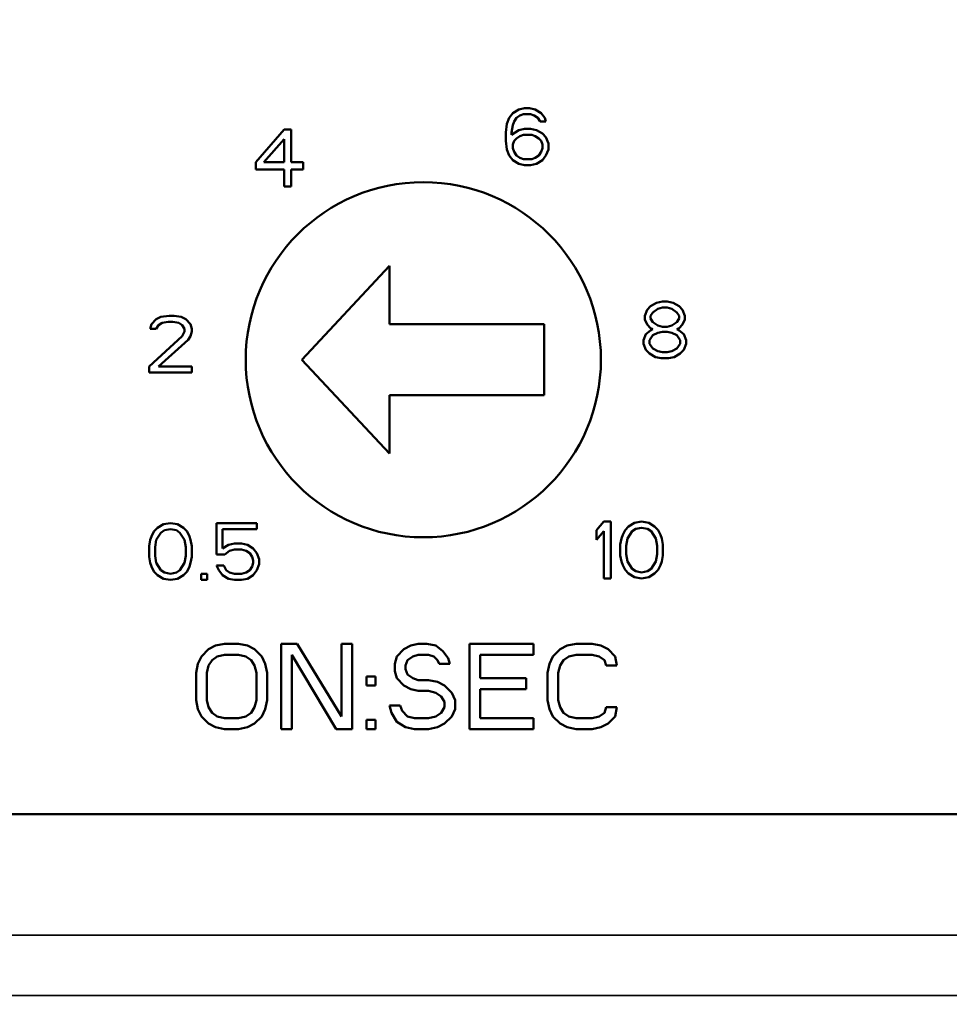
# Model space of a CAD drawing. Header units: inches. Extents: x 1 to 271, y 5 to 171.
# Tile 41 of 256: x 47.294 to 47.949, y 97.558 to 98.251. Entities that reach past the tile are written whole.
import ezdxf

# ---------------------------------------------------------------- set-up
doc = ezdxf.new("R2010")
doc.units = ezdxf.units.IN
doc.header["$LTSCALE"] = 8
doc.header["$MEASUREMENT"] = 0
for name, color, linetype, lineweight in [('Dimension (ANSI)', 7, 'Continuous', 25), ('Visible (ANSI)', 7, 'Continuous', 50), ('Visible Narrow (ANSI)', 7, 'Continuous', 35)]:
    doc.layers.add(name, color=color, linetype=linetype, lineweight=lineweight)
doc.styles.add('Dimension Text', font='tahoma.ttf')
doc.dimstyles.new('Dual Dimension', dxfattribs={"dimscale": 8, "dimtxt": 0.12, "dimasz": 0.098425, "dimexe": 0.125, "dimexo": 0.0625, "dimgap": 0.031496, "dimtad": 0, "dimtih": 1, "dimtoh": 1, "dimrnd": 1e-08, "dimzin": 4, "dimdsep": 46, "dimtxsty": 'Dimension Text', "dimcen": 0.09, "dimdle": 0.393701, "dimclrd": 256, "dimclre": 256, "dimclrt": 256, "dimadec": 0, "dimazin": 1, "dimtfac": 1, "dimtofl": 0, "dimtmove": 0, "dimatfit": 3, "dimfxl": 1, "dimtolj": 1, "dimtzin": 4, "dimlwd": -1, "dimlwe": -1, "dimarcsym": 0})

# ---------------------------------------------------------------- blocks, each defined once
blk = doc.blocks.new('*D13')
at = {"layer": 'Defpoints', "color": 0, "transparency": 16777216}
for p in [(72.33256, 121.67057), (17.7607, 87.09157), (44.42256, 87.09157)]:
    blk.add_point(p, dxfattribs=at)
at = {"layer": 'Dimension (ANSI)', "transparency": 16777216}
for p, q in [((71.83256, 121.67057), (16.7607, 121.67057)), ((17.7607, 120.88317), (17.7607, 106.53628)), ((17.7607, 87.87898), (17.7607, 102.22587)), ((43.92256, 87.09157), (16.7607, 87.09157))]:
    blk.add_line(p, q, dxfattribs=at)
for points in [[(17.62946, 120.88317), (17.89193, 120.88317), (17.7607, 121.67057)], [(17.62946, 87.87898), (17.89193, 87.87898), (17.7607, 87.09157)]]:
    blk.add_solid(points, dxfattribs=at)
at = {"layer": 'Dimension (ANSI)', "transparency": 16777216, "insert": (17.7607, 104.38107), "char_height": 0.96, "attachment_point": 5, "style": 'Dimension Text'}
blk.add_mtext('\\A1;{\\H3.0x;(}\\S34.58^ 878.3 mm;{\\H3.0x;)}', dxfattribs=at)

msp = doc.modelspace()

# ---------------------------------------------------------------- linework, layer by layer
at = {"layer": 'Visible (ANSI)'}
for p, q in [((47.64156, 98.18517), (47.63906, 98.18177)), ((47.64572, 98.18772), (47.64156, 98.18517)), ((47.64989, 98.18857), (47.64572, 98.18772)), ((47.64656, 98.18347), (47.64906, 98.18432)), ((47.64906, 98.18432), (47.65406, 98.18432)), ((47.65322, 98.18857), (47.64989, 98.18857)), ((47.65739, 98.18772), (47.65322, 98.18857)), ((47.65406, 98.18432), (47.65656, 98.18347)), ((47.66156, 98.18517), (47.65739, 98.18772)), ((47.66406, 98.18177), (47.66156, 98.18517)), ((47.63739, 98.17751), (47.63656, 98.17155)), ((47.63906, 98.18177), (47.63739, 98.17751)), ((47.64156, 98.17666), (47.64239, 98.17921)), ((47.64239, 98.17921), (47.64406, 98.18177)), ((47.64406, 98.18177), (47.64656, 98.18347)), ((47.65656, 98.18347), (47.65906, 98.18177)), ((47.65906, 98.18177), (47.66072, 98.17921)), ((47.66072, 98.17921), (47.66489, 98.17921)), ((47.66489, 98.17921), (47.66406, 98.18177)), ((47.48056, 98.17357), (47.46056, 98.15059)), ((47.48556, 98.17357), (47.48056, 98.17357)), ((47.48556, 98.15059), (47.48556, 98.17357)), ((47.63656, 98.17155), (47.63656, 98.16559)), ((47.64072, 98.17155), (47.64156, 98.17666)), ((47.64572, 98.17325), (47.64072, 98.16985)), ((47.64072, 98.16985), (47.64072, 98.17155)), ((47.64989, 98.17411), (47.64572, 98.17325)), ((47.65406, 98.17411), (47.64989, 98.17411)), ((47.65822, 98.17325), (47.65406, 98.17411)), ((47.66239, 98.1707), (47.65822, 98.17325)), ((47.66489, 98.16815), (47.66239, 98.1707)), ((47.46639, 98.15059), (47.48056, 98.16677)), ((47.48056, 98.16677), (47.48056, 98.15059)), ((47.63656, 98.16559), (47.63739, 98.15964)), ((47.64156, 98.16304), (47.64239, 98.16559)), ((47.64156, 98.16049), (47.64156, 98.16304)), ((47.64239, 98.16559), (47.64406, 98.1673)), ((47.64406, 98.1673), (47.64656, 98.169)), ((47.64656, 98.169), (47.64906, 98.16985)), ((47.64906, 98.16985), (47.65489, 98.16985)), ((47.65489, 98.16985), (47.65739, 98.169)), ((47.65739, 98.169), (47.65989, 98.1673)), ((47.65989, 98.1673), (47.66156, 98.16559)), ((47.66156, 98.16559), (47.66239, 98.16304)), ((47.66239, 98.16304), (47.66239, 98.16049)), ((47.66656, 98.16389), (47.66489, 98.16815)), ((47.66656, 98.15964), (47.66656, 98.16389)), ((47.63739, 98.15964), (47.63906, 98.15538)), ((47.64239, 98.15794), (47.64156, 98.16049)), ((47.64406, 98.15538), (47.64239, 98.15794)), ((47.66156, 98.15794), (47.65989, 98.15538)), ((47.66239, 98.16049), (47.66156, 98.15794)), ((47.66489, 98.15538), (47.66656, 98.15964)), ((47.46056, 98.15059), (47.46056, 98.14549)), ((47.48056, 98.15059), (47.46639, 98.15059)), ((47.49389, 98.15059), (47.48556, 98.15059)), ((47.49389, 98.14549), (47.49389, 98.15059)), ((47.63906, 98.15538), (47.64156, 98.15198)), ((47.64156, 98.15198), (47.64572, 98.14942)), ((47.64656, 98.15368), (47.64406, 98.15538)), ((47.64572, 98.14942), (47.64989, 98.14857)), ((47.64906, 98.15283), (47.64656, 98.15368)), ((47.65489, 98.15283), (47.64906, 98.15283)), ((47.65406, 98.14857), (47.65822, 98.14942)), ((47.65739, 98.15368), (47.65489, 98.15283)), ((47.65989, 98.15538), (47.65739, 98.15368)), ((47.65822, 98.14942), (47.66239, 98.15198)), ((47.66239, 98.15198), (47.66489, 98.15538)), ((47.46056, 98.14549), (47.48056, 98.14549)), ((47.48056, 98.14549), (47.48056, 98.13357)), ((47.48556, 98.14549), (47.49389, 98.14549)), ((47.48556, 98.13357), (47.48556, 98.14549)), ((47.64989, 98.14857), (47.65406, 98.14857)), ((47.48056, 98.13357), (47.48556, 98.13357)), ((47.55464, 98.07757), (47.49314, 98.01157)), ((47.55464, 98.03657), (47.55464, 98.07757)), ((47.74689, 98.05257), (47.74272, 98.05172)), ((47.75022, 98.05257), (47.74689, 98.05257)), ((47.75439, 98.05172), (47.75022, 98.05257)), ((47.73606, 98.04662), (47.73439, 98.04236)), ((47.73856, 98.04917), (47.73606, 98.04662)), ((47.74272, 98.05172), (47.73856, 98.04917)), ((47.74022, 98.04491), (47.74356, 98.04747)), ((47.74356, 98.04747), (47.74689, 98.04832)), ((47.74689, 98.04832), (47.75022, 98.04832)), ((47.75022, 98.04832), (47.75356, 98.04747)), ((47.75356, 98.04747), (47.75689, 98.04491)), ((47.75856, 98.04917), (47.75439, 98.05172)), ((47.76106, 98.04662), (47.75856, 98.04917)), ((47.76272, 98.04236), (47.76106, 98.04662)), ((47.39056, 98.04002), (47.38722, 98.03662)), ((47.39389, 98.04172), (47.39056, 98.04002)), ((47.39972, 98.04257), (47.39389, 98.04172)), ((47.39472, 98.03747), (47.39889, 98.03832)), ((47.39889, 98.03832), (47.40222, 98.03832)), ((47.40306, 98.04257), (47.39972, 98.04257)), ((47.40222, 98.03832), (47.40639, 98.03747)), ((47.40806, 98.04172), (47.40306, 98.04257)), ((47.41139, 98.04002), (47.40806, 98.04172)), ((47.41472, 98.03662), (47.41139, 98.04002)), ((47.73439, 98.04236), (47.73439, 98.03981)), ((47.73439, 98.03981), (47.73606, 98.0364)), ((47.73856, 98.04236), (47.74022, 98.04491)), ((47.73856, 98.04066), (47.73856, 98.04236)), ((47.74022, 98.03811), (47.73856, 98.04066)), ((47.75689, 98.04491), (47.75856, 98.04236)), ((47.75856, 98.04066), (47.75689, 98.03811)), ((47.75856, 98.04236), (47.75856, 98.04066)), ((47.76106, 98.0364), (47.76272, 98.03981)), ((47.76272, 98.03981), (47.76272, 98.04236)), ((47.38722, 98.03662), (47.38639, 98.03321)), ((47.38639, 98.03321), (47.39056, 98.03321)), ((47.39056, 98.03321), (47.39222, 98.03577)), ((47.39222, 98.03577), (47.39472, 98.03747)), ((47.40639, 98.03747), (47.40889, 98.03577)), ((47.40889, 98.03577), (47.41056, 98.03321)), ((47.41056, 98.03151), (47.40889, 98.02811)), ((47.41056, 98.03321), (47.41056, 98.03151)), ((47.41556, 98.03321), (47.41472, 98.03662)), ((47.41472, 98.02811), (47.41556, 98.03151)), ((47.41556, 98.03151), (47.41556, 98.03321)), ((47.66364, 98.03657), (47.55464, 98.03657)), ((47.66364, 98.03657), (47.66364, 97.98657)), ((47.73856, 98.03215), (47.73522, 98.02959)), ((47.73606, 98.0364), (47.73856, 98.03385)), ((47.73856, 98.03385), (47.74022, 98.033)), ((47.74022, 98.033), (47.73856, 98.03215)), ((47.74356, 98.03555), (47.74022, 98.03811)), ((47.74689, 98.0347), (47.74356, 98.03555)), ((47.74356, 98.03045), (47.74689, 98.0313)), ((47.75022, 98.0347), (47.74689, 98.0347)), ((47.74689, 98.0313), (47.75022, 98.0313)), ((47.75356, 98.03555), (47.75022, 98.0347)), ((47.75022, 98.0313), (47.75356, 98.03045)), ((47.75689, 98.03811), (47.75356, 98.03555)), ((47.75689, 98.033), (47.75856, 98.03385)), ((47.75856, 98.03215), (47.75689, 98.033)), ((47.75856, 98.03385), (47.76106, 98.0364)), ((47.76189, 98.02959), (47.75856, 98.03215)), ((47.40889, 98.02811), (47.38556, 98.00683)), ((47.39222, 98.00683), (47.41306, 98.02555)), ((47.41306, 98.02555), (47.41472, 98.02811)), ((47.73522, 98.02959), (47.73356, 98.02534)), ((47.73356, 98.02534), (47.73356, 98.02279)), ((47.73772, 98.02534), (47.74022, 98.02874)), ((47.73772, 98.02279), (47.73772, 98.02534)), ((47.74022, 98.02874), (47.74356, 98.03045)), ((47.75356, 98.03045), (47.75689, 98.02874)), ((47.75689, 98.02874), (47.75939, 98.02534)), ((47.75939, 98.02534), (47.75939, 98.02279)), ((47.76356, 98.02534), (47.76189, 98.02959)), ((47.76356, 98.02279), (47.76356, 98.02534)), ((47.73356, 98.02279), (47.73522, 98.01853)), ((47.73522, 98.01853), (47.73772, 98.01598)), ((47.74022, 98.01938), (47.73772, 98.02279)), ((47.74356, 98.01768), (47.74022, 98.01938)), ((47.74689, 98.01683), (47.74356, 98.01768)), ((47.75356, 98.01768), (47.75022, 98.01683)), ((47.75689, 98.01938), (47.75356, 98.01768)), ((47.75939, 98.02279), (47.75689, 98.01938)), ((47.75939, 98.01598), (47.76189, 98.01853)), ((47.76189, 98.01853), (47.76356, 98.02279)), ((47.49314, 98.01157), (47.55464, 97.94557)), ((47.73772, 98.01598), (47.74189, 98.01342)), ((47.74189, 98.01342), (47.74606, 98.01257)), ((47.74606, 98.01257), (47.75106, 98.01257)), ((47.75022, 98.01683), (47.74689, 98.01683)), ((47.75106, 98.01257), (47.75522, 98.01342)), ((47.75522, 98.01342), (47.75939, 98.01598)), ((47.38556, 98.00683), (47.38556, 98.00257)), ((47.41556, 98.00683), (47.39222, 98.00683)), ((47.41556, 98.00257), (47.41556, 98.00683)), ((47.38556, 98.00257), (47.41556, 98.00257)), ((47.55464, 97.98657), (47.66364, 97.98657)), ((47.55464, 97.94557), (47.55464, 97.98657)), ((47.39139, 97.89317), (47.38889, 97.89062)), ((47.39556, 97.89572), (47.39139, 97.89317)), ((47.40056, 97.89657), (47.39556, 97.89572)), ((47.40556, 97.89572), (47.40056, 97.89657)), ((47.40972, 97.89317), (47.40556, 97.89572)), ((47.41222, 97.89062), (47.40972, 97.89317)), ((47.43306, 97.89657), (47.43306, 97.87445)), ((47.46139, 97.89657), (47.43306, 97.89657)), ((47.46139, 97.89232), (47.46139, 97.89657)), ((47.70556, 97.89757), (47.70056, 97.89162)), ((47.71056, 97.89757), (47.70556, 97.89757)), ((47.71056, 97.85757), (47.71056, 97.89757)), ((47.72306, 97.89417), (47.72056, 97.89162)), ((47.72722, 97.89672), (47.72306, 97.89417)), ((47.73222, 97.89757), (47.72722, 97.89672)), ((47.72806, 97.89247), (47.73222, 97.89332)), ((47.73722, 97.89672), (47.73222, 97.89757)), ((47.73222, 97.89332), (47.73639, 97.89247)), ((47.74139, 97.89417), (47.73722, 97.89672)), ((47.74389, 97.89162), (47.74139, 97.89417)), ((47.38722, 97.88721), (47.38639, 97.88466)), ((47.38889, 97.89062), (47.38722, 97.88721)), ((47.39056, 97.88466), (47.39389, 97.88977)), ((47.39389, 97.88977), (47.39639, 97.89147)), ((47.39639, 97.89147), (47.40056, 97.89232)), ((47.40056, 97.89232), (47.40472, 97.89147)), ((47.40472, 97.89147), (47.40722, 97.88977)), ((47.40722, 97.88977), (47.41056, 97.88466)), ((47.41389, 97.88721), (47.41222, 97.89062)), ((47.41472, 97.88466), (47.41389, 97.88721)), ((47.43722, 97.89232), (47.46139, 97.89232)), ((47.43722, 97.8787), (47.43722, 97.89232)), ((47.70056, 97.89162), (47.70056, 97.88481)), ((47.70056, 97.88481), (47.70556, 97.89077)), ((47.70556, 97.89077), (47.70556, 97.85757)), ((47.71889, 97.88821), (47.71806, 97.88566)), ((47.72056, 97.89162), (47.71889, 97.88821)), ((47.72222, 97.88566), (47.72556, 97.89077)), ((47.72556, 97.89077), (47.72806, 97.89247)), ((47.73639, 97.89247), (47.73889, 97.89077)), ((47.73889, 97.89077), (47.74222, 97.88566)), ((47.74556, 97.88821), (47.74389, 97.89162)), ((47.74639, 97.88566), (47.74556, 97.88821)), ((47.38639, 97.88466), (47.38556, 97.8804)), ((47.38556, 97.8804), (47.38556, 97.87274)), ((47.38972, 97.87955), (47.39056, 97.88466)), ((47.38972, 97.87359), (47.38972, 97.87955)), ((47.41056, 97.88466), (47.41139, 97.87955)), ((47.41139, 97.87955), (47.41139, 97.87359)), ((47.41556, 97.8804), (47.41472, 97.88466)), ((47.41556, 97.87274), (47.41556, 97.8804)), ((47.44139, 97.88125), (47.43722, 97.8787)), ((47.44556, 97.88211), (47.44139, 97.88125)), ((47.45056, 97.88211), (47.44556, 97.88211)), ((47.45472, 97.88125), (47.45056, 97.88211)), ((47.45889, 97.8787), (47.45472, 97.88125)), ((47.71806, 97.88566), (47.71722, 97.8814)), ((47.71722, 97.8814), (47.71722, 97.87374)), ((47.72139, 97.88055), (47.72222, 97.88566)), ((47.72139, 97.87459), (47.72139, 97.88055)), ((47.74222, 97.88566), (47.74306, 97.88055)), ((47.74306, 97.88055), (47.74306, 97.87459)), ((47.74722, 97.8814), (47.74639, 97.88566)), ((47.74722, 97.87374), (47.74722, 97.8814)), ((47.38556, 97.87274), (47.38639, 97.86849)), ((47.39056, 97.86849), (47.38972, 97.87359)), ((47.41139, 97.87359), (47.41056, 97.86849)), ((47.41472, 97.86849), (47.41556, 97.87274)), ((47.43306, 97.87445), (47.43889, 97.87445)), ((47.43889, 97.87445), (47.44222, 97.877)), ((47.44222, 97.877), (47.44556, 97.87785)), ((47.44556, 97.87785), (47.45056, 97.87785)), ((47.45056, 97.87785), (47.45389, 97.877)), ((47.45389, 97.877), (47.45639, 97.8753)), ((47.45639, 97.8753), (47.45806, 97.87274)), ((47.45806, 97.87274), (47.45889, 97.87019)), ((47.46139, 97.8753), (47.45889, 97.8787)), ((47.46306, 97.87104), (47.46139, 97.8753)), ((47.71722, 97.87374), (47.71806, 97.86949)), ((47.72222, 97.86949), (47.72139, 97.87459)), ((47.74306, 97.87459), (47.74222, 97.86949)), ((47.74639, 97.86949), (47.74722, 97.87374)), ((47.38639, 97.86849), (47.38722, 97.86594)), ((47.38722, 97.86594), (47.38889, 97.86253)), ((47.39389, 97.86338), (47.39056, 97.86849)), ((47.41056, 97.86849), (47.40722, 97.86338)), ((47.41222, 97.86253), (47.41389, 97.86594)), ((47.41389, 97.86594), (47.41472, 97.86849)), ((47.43306, 97.86679), (47.43472, 97.86338)), ((47.43806, 97.86679), (47.43306, 97.86679)), ((47.43972, 97.86338), (47.43806, 97.86679)), ((47.45806, 97.86594), (47.45639, 97.86338)), ((47.45889, 97.86849), (47.45806, 97.86594)), ((47.45889, 97.87019), (47.45889, 97.86849)), ((47.46139, 97.86338), (47.46306, 97.86764)), ((47.46306, 97.86764), (47.46306, 97.87104)), ((47.71806, 97.86949), (47.71889, 97.86694)), ((47.71889, 97.86694), (47.72056, 97.86353)), ((47.72556, 97.86438), (47.72222, 97.86949)), ((47.74222, 97.86949), (47.73889, 97.86438)), ((47.74389, 97.86353), (47.74556, 97.86694)), ((47.74556, 97.86694), (47.74639, 97.86949)), ((47.38889, 97.86253), (47.39139, 97.85998)), ((47.39139, 97.85998), (47.39556, 97.85742)), ((47.39639, 97.86168), (47.39389, 97.86338)), ((47.40056, 97.86083), (47.39639, 97.86168)), ((47.40472, 97.86168), (47.40056, 97.86083)), ((47.40722, 97.86338), (47.40472, 97.86168)), ((47.40556, 97.85742), (47.40972, 97.85998)), ((47.40972, 97.85998), (47.41222, 97.86253)), ((47.42222, 97.86083), (47.42222, 97.85657)), ((47.42639, 97.86083), (47.42222, 97.86083)), ((47.42639, 97.85657), (47.42639, 97.86083)), ((47.43472, 97.86338), (47.43722, 97.85998)), ((47.43722, 97.85998), (47.44139, 97.85742)), ((47.44222, 97.86168), (47.43972, 97.86338)), ((47.44556, 97.86083), (47.44222, 97.86168)), ((47.45056, 97.86083), (47.44556, 97.86083)), ((47.45389, 97.86168), (47.45056, 97.86083)), ((47.45639, 97.86338), (47.45389, 97.86168)), ((47.45472, 97.85742), (47.45889, 97.85998)), ((47.45889, 97.85998), (47.46139, 97.86338)), ((47.72056, 97.86353), (47.72306, 97.86098)), ((47.72306, 97.86098), (47.72722, 97.85842)), ((47.72806, 97.86268), (47.72556, 97.86438)), ((47.72722, 97.85842), (47.73222, 97.85757)), ((47.73222, 97.86183), (47.72806, 97.86268)), ((47.73639, 97.86268), (47.73222, 97.86183)), ((47.73222, 97.85757), (47.73722, 97.85842)), ((47.73889, 97.86438), (47.73639, 97.86268)), ((47.73722, 97.85842), (47.74139, 97.86098)), ((47.74139, 97.86098), (47.74389, 97.86353)), ((47.39556, 97.85742), (47.40056, 97.85657)), ((47.40056, 97.85657), (47.40556, 97.85742)), ((47.42222, 97.85657), (47.42639, 97.85657)), ((47.44139, 97.85742), (47.44556, 97.85657)), ((47.44556, 97.85657), (47.45056, 97.85657)), ((47.45056, 97.85657), (47.45472, 97.85742)), ((47.70556, 97.85757), (47.71056, 97.85757)), ((47.43231, 97.8103), (47.42731, 97.80774)), ((47.43856, 97.81157), (47.43231, 97.8103)), ((47.44856, 97.81157), (47.43856, 97.81157)), ((47.45481, 97.8103), (47.44856, 97.81157)), ((47.45981, 97.80774), (47.45481, 97.8103)), ((47.47856, 97.81157), (47.47856, 97.75157)), ((47.48981, 97.81157), (47.47856, 97.81157)), ((47.52106, 97.76051), (47.48981, 97.81157)), ((47.52106, 97.81157), (47.52106, 97.76051)), ((47.52856, 97.81157), (47.52106, 97.81157)), ((47.52856, 97.75157), (47.52856, 97.81157)), ((47.56981, 97.8103), (47.56481, 97.80774)), ((47.57481, 97.81157), (47.56981, 97.8103)), ((47.58106, 97.81157), (47.57481, 97.81157)), ((47.58731, 97.8103), (47.58106, 97.81157)), ((47.59231, 97.80647), (47.58731, 97.8103)), ((47.61106, 97.81157), (47.61106, 97.75157)), ((47.65606, 97.81157), (47.61106, 97.81157)), ((47.65606, 97.80391), (47.65606, 97.81157)), ((47.67981, 97.8103), (47.67481, 97.80774)), ((47.68606, 97.81157), (47.67981, 97.8103)), ((47.69731, 97.81157), (47.68606, 97.81157)), ((47.70356, 97.8103), (47.69731, 97.81157)), ((47.70856, 97.80774), (47.70356, 97.8103)), ((47.42231, 97.80264), (47.41981, 97.79753)), ((47.42731, 97.80774), (47.42231, 97.80264)), ((47.42981, 97.80008), (47.43356, 97.80264)), ((47.43356, 97.80264), (47.43856, 97.80391)), ((47.43856, 97.80391), (47.44856, 97.80391)), ((47.44856, 97.80391), (47.45356, 97.80264)), ((47.45356, 97.80264), (47.45731, 97.80008)), ((47.46481, 97.80264), (47.45981, 97.80774)), ((47.46731, 97.79753), (47.46481, 97.80264)), ((47.48606, 97.75157), (47.48606, 97.80391)), ((47.48606, 97.80391), (47.51731, 97.75157)), ((47.55981, 97.80264), (47.55856, 97.79753)), ((47.56481, 97.80774), (47.55981, 97.80264)), ((47.56731, 97.80008), (47.57106, 97.80264)), ((47.57106, 97.80264), (47.57481, 97.80391)), ((47.57481, 97.80391), (47.58231, 97.80391)), ((47.58231, 97.80391), (47.58606, 97.80264)), ((47.58606, 97.80264), (47.58856, 97.80008)), ((47.59606, 97.80136), (47.59231, 97.80647)), ((47.61856, 97.80391), (47.65606, 97.80391)), ((47.61856, 97.78732), (47.61856, 97.80391)), ((47.66981, 97.80264), (47.66731, 97.79753)), ((47.67481, 97.80774), (47.66981, 97.80264)), ((47.67731, 97.80008), (47.68106, 97.80264)), ((47.68106, 97.80264), (47.68606, 97.80391)), ((47.68606, 97.80391), (47.69731, 97.80391)), ((47.69731, 97.80391), (47.70231, 97.80264)), ((47.70231, 97.80264), (47.70606, 97.80008)), ((47.71356, 97.80264), (47.70856, 97.80774)), ((47.71481, 97.79625), (47.71356, 97.80264)), ((47.41981, 97.79753), (47.41856, 97.79115)), ((47.42606, 97.79115), (47.42731, 97.79625)), ((47.42731, 97.79625), (47.42981, 97.80008)), ((47.45731, 97.80008), (47.45981, 97.79625)), ((47.45981, 97.79625), (47.46106, 97.79115)), ((47.46856, 97.79115), (47.46731, 97.79753)), ((47.55856, 97.79753), (47.55856, 97.79242)), ((47.56606, 97.79625), (47.56731, 97.80008)), ((47.56606, 97.7937), (47.56606, 97.79625)), ((47.58856, 97.80008), (47.58981, 97.79753)), ((47.58981, 97.79753), (47.59731, 97.79753)), ((47.59731, 97.79753), (47.59606, 97.80136)), ((47.66731, 97.79753), (47.66606, 97.79115)), ((47.67356, 97.79115), (47.67481, 97.79625)), ((47.67481, 97.79625), (47.67731, 97.80008)), ((47.70606, 97.80008), (47.70731, 97.79625)), ((47.70731, 97.79625), (47.71481, 97.79625)), ((47.41856, 97.79115), (47.41856, 97.772)), ((47.42606, 97.772), (47.42606, 97.79115)), ((47.46106, 97.79115), (47.46106, 97.772)), ((47.46856, 97.772), (47.46856, 97.79115)), ((47.55856, 97.79242), (47.55981, 97.78732)), ((47.56731, 97.78987), (47.56606, 97.7937)), ((47.57106, 97.78732), (47.56731, 97.78987)), ((47.66606, 97.79115), (47.66606, 97.772)), ((47.67356, 97.772), (47.67356, 97.79115)), ((47.53856, 97.78859), (47.53856, 97.78221)), ((47.54481, 97.78859), (47.53856, 97.78859)), ((47.53856, 97.78221), (47.54481, 97.78221)), ((47.54481, 97.78221), (47.54481, 97.78859)), ((47.55981, 97.78732), (47.56481, 97.78221)), ((47.56481, 97.78221), (47.56981, 97.77966)), ((47.57481, 97.78604), (47.57106, 97.78732)), ((47.58231, 97.78604), (47.57481, 97.78604)), ((47.58856, 97.78477), (47.58231, 97.78604)), ((47.59356, 97.78221), (47.58856, 97.78477)), ((47.59856, 97.77711), (47.59356, 97.78221)), ((47.65106, 97.78732), (47.61856, 97.78732)), ((47.65106, 97.77966), (47.65106, 97.78732)), ((47.56981, 97.77966), (47.57481, 97.77838)), ((47.57481, 97.77838), (47.58231, 97.77838)), ((47.58231, 97.77838), (47.58731, 97.77711)), ((47.58731, 97.77711), (47.59106, 97.77455)), ((47.60106, 97.772), (47.59856, 97.77711)), ((47.61856, 97.77966), (47.65106, 97.77966)), ((47.61856, 97.75923), (47.61856, 97.77966)), ((47.41856, 97.772), (47.41981, 97.76562)), ((47.42731, 97.76689), (47.42606, 97.772)), ((47.46106, 97.772), (47.45981, 97.76689)), ((47.46731, 97.76562), (47.46856, 97.772)), ((47.55481, 97.76817), (47.55606, 97.76306)), ((47.56231, 97.76817), (47.55481, 97.76817)), ((47.56356, 97.76434), (47.56231, 97.76817)), ((47.59106, 97.77455), (47.59356, 97.77072)), ((47.59356, 97.77072), (47.59356, 97.76689)), ((47.60106, 97.76562), (47.60106, 97.772)), ((47.66606, 97.772), (47.66731, 97.76562)), ((47.67481, 97.76689), (47.67356, 97.772)), ((47.41981, 97.76562), (47.42231, 97.76051)), ((47.42981, 97.76306), (47.42731, 97.76689)), ((47.43356, 97.76051), (47.42981, 97.76306)), ((47.45731, 97.76306), (47.45356, 97.76051)), ((47.45981, 97.76689), (47.45731, 97.76306)), ((47.46481, 97.76051), (47.46731, 97.76562)), ((47.55606, 97.76306), (47.55981, 97.75668)), ((47.56731, 97.76051), (47.56356, 97.76434)), ((47.59106, 97.76306), (47.58731, 97.76051)), ((47.59356, 97.76689), (47.59106, 97.76306)), ((47.59856, 97.76051), (47.60106, 97.76562)), ((47.66731, 97.76562), (47.66981, 97.76051)), ((47.67731, 97.76306), (47.67481, 97.76689)), ((47.68106, 97.76051), (47.67731, 97.76306)), ((47.70606, 97.76306), (47.70231, 97.76051)), ((47.70731, 97.76689), (47.70606, 97.76306)), ((47.71481, 97.76689), (47.70731, 97.76689)), ((47.71356, 97.76051), (47.71481, 97.76689)), ((47.42231, 97.76051), (47.42731, 97.7554)), ((47.42731, 97.7554), (47.43231, 97.75285)), ((47.43856, 97.75923), (47.43356, 97.76051)), ((47.44856, 97.75923), (47.43856, 97.75923)), ((47.45356, 97.76051), (47.44856, 97.75923)), ((47.45481, 97.75285), (47.45981, 97.7554)), ((47.45981, 97.7554), (47.46481, 97.76051)), ((47.53856, 97.75796), (47.53856, 97.75157)), ((47.54481, 97.75796), (47.53856, 97.75796)), ((47.54481, 97.75157), (47.54481, 97.75796)), ((47.55981, 97.75668), (47.56606, 97.75285)), ((47.57231, 97.75923), (47.56731, 97.76051)), ((47.58231, 97.75923), (47.57231, 97.75923)), ((47.58731, 97.76051), (47.58231, 97.75923)), ((47.58856, 97.75285), (47.59356, 97.7554)), ((47.59356, 97.7554), (47.59856, 97.76051)), ((47.65606, 97.75923), (47.61856, 97.75923)), ((47.65606, 97.75157), (47.65606, 97.75923)), ((47.66981, 97.76051), (47.67481, 97.7554)), ((47.67481, 97.7554), (47.67981, 97.75285)), ((47.68606, 97.75923), (47.68106, 97.76051)), ((47.69731, 97.75923), (47.68606, 97.75923)), ((47.70231, 97.76051), (47.69731, 97.75923)), ((47.70356, 97.75285), (47.70856, 97.7554)), ((47.70856, 97.7554), (47.71356, 97.76051)), ((47.43231, 97.75285), (47.43856, 97.75157)), ((47.43856, 97.75157), (47.44856, 97.75157)), ((47.44856, 97.75157), (47.45481, 97.75285)), ((47.47856, 97.75157), (47.48606, 97.75157)), ((47.51731, 97.75157), (47.52856, 97.75157)), ((47.53856, 97.75157), (47.54481, 97.75157)), ((47.56606, 97.75285), (47.57231, 97.75157)), ((47.57231, 97.75157), (47.58231, 97.75157)), ((47.58231, 97.75157), (47.58856, 97.75285)), ((47.61106, 97.75157), (47.65606, 97.75157)), ((47.67981, 97.75285), (47.68606, 97.75157)), ((47.68606, 97.75157), (47.69731, 97.75157)), ((47.69731, 97.75157), (47.70356, 97.75285)), ((48.58256, 97.69157), (47.26256, 97.69157))]:
    msp.add_line(p, q, dxfattribs=at)
msp.add_circle((47.57856, 98.01157), 0.125, dxfattribs=at)
at = {"layer": 'Visible Narrow (ANSI)'}
for p, q in [((47.13256, 97.60643), (48.71256, 97.60643)), ((47.13256, 97.564), (48.71256, 97.564))]:
    msp.add_line(p, q, dxfattribs=at)

# ---------------------------------------------------------------- dimensions: what is measured, and where the dimension line sits
at = {"layer": 'Dimension (ANSI)'}
dim = msp.add_linear_dim(base=(17.7607, 87.09157), p1=(72.33256, 121.67057), p2=(44.42256, 87.09157), angle=90, text='{\\H3.0x;(}\\S<>^ 878.3 mm;{\\H3.0x;)}', dimstyle='Dual Dimension', override={"dimgap": 0.031496, "dimdec": 2, "dimpost": '\\X', "dimtol": 0, "dimlim": 0, "dimtp": 0, "dimtm": 0, "dimtdec": 2, "dimatfit": 1}, dxfattribs=at)
dim.commit()
dim.dimension.update_dxf_attribs({"geometry": '*D13', "text_midpoint": (17.7607, 104.38107), "dimtype": 160})

doc.saveas('drawing.dxf')
